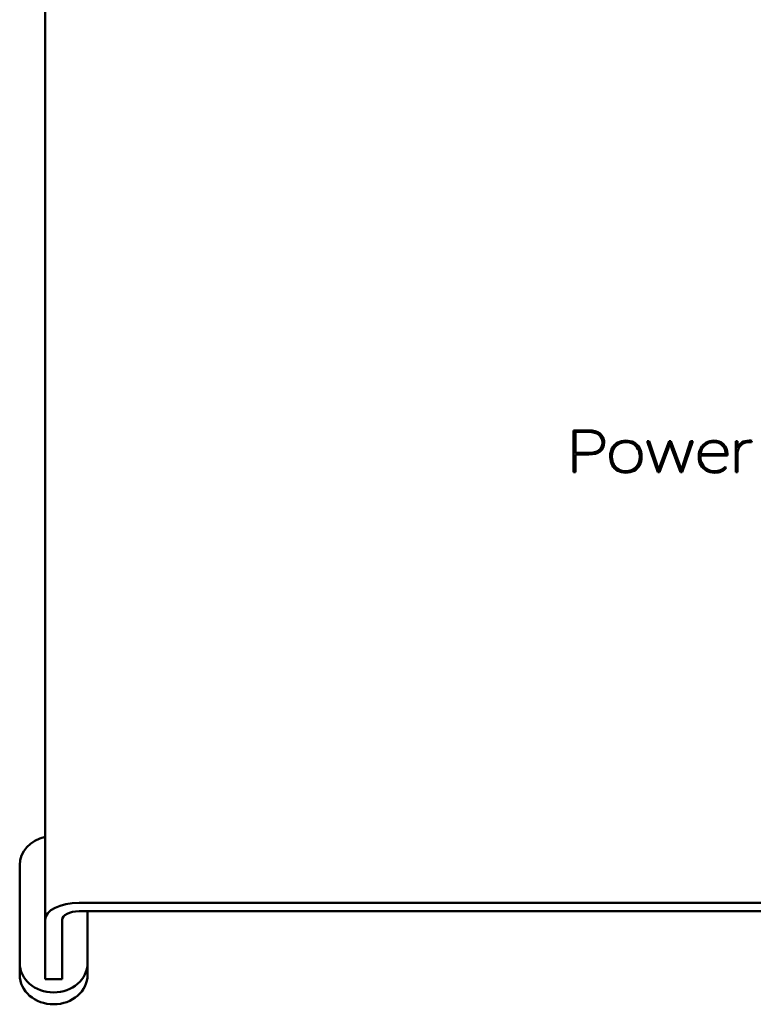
# Model space of a CAD drawing. Header units: millimetres. Extents: x 90 to 4407, y 90 to 14716.
# Tile 20 of 32: x 3028 to 3093, y 2335 to 2422. Entities that reach past the tile are written whole.
import ezdxf

# ---------------------------------------------------------------- set-up
doc = ezdxf.new("R2010")
doc.units = ezdxf.units.MM
doc.header["$LTSCALE"] = 15
doc.layers.add('Visible (ISO)', color=7, linetype='Continuous', lineweight=50)

msp = doc.modelspace()

# ---------------------------------------------------------------- linework, layer by layer
at = {"layer": 'Visible (ISO)'}
for p, q in [((3030.711, 2342.078), (3030.711, 2503.592)), ((3077.458, 2385.383), (3078.79, 2385.383)), ((3077.458, 2381.691), (3077.458, 2385.383)), ((3077.458, 2385.333), (3078.79, 2385.333)), ((3077.616, 2385.246), (3077.616, 2383.387)), ((3078.79, 2385.246), (3077.616, 2385.246)), ((3080.009, 2384.25), (3080.009, 2384.3)), ((3084.899, 2381.691), (3083.979, 2384.435)), ((3083.979, 2384.435), (3084.161, 2384.435)), ((3083.996, 2384.385), (3084.161, 2384.385)), ((3084.161, 2384.385), (3084.161, 2384.435)), ((3084.161, 2384.435), (3084.808, 2382.484)), ((3084.161, 2384.385), (3084.808, 2382.434)), ((3084.981, 2381.894), (3085.909, 2384.435)), ((3084.981, 2381.844), (3085.909, 2384.385)), ((3085.988, 2384.244), (3085.827, 2383.752)), ((3085.909, 2384.385), (3085.909, 2384.435)), ((3085.909, 2384.435), (3086.07, 2384.435)), ((3085.909, 2384.385), (3086.07, 2384.385)), ((3086.138, 2383.752), (3085.988, 2384.244)), ((3086.07, 2384.385), (3086.07, 2384.435)), ((3086.07, 2384.435), (3086.993, 2381.894)), ((3086.07, 2384.385), (3086.993, 2381.844)), ((3088, 2384.435), (3087.078, 2381.691)), ((3087.171, 2382.484), (3087.816, 2384.435)), ((3087.171, 2382.434), (3087.816, 2384.385)), ((3087.816, 2384.385), (3087.816, 2384.435)), ((3087.816, 2384.435), (3088, 2384.435)), ((3087.816, 2384.385), (3087.983, 2384.385)), ((3091.801, 2384.435), (3091.959, 2384.435)), ((3091.801, 2381.691), (3091.801, 2384.435)), ((3091.801, 2384.385), (3091.959, 2384.385)), ((3091.959, 2384.435), (3091.959, 2383.864)), ((3093.198, 2384.333), (3092.993, 2384.349)), ((3093.215, 2384.457), (3093.198, 2384.333)), ((3077.616, 2383.387), (3078.79, 2383.387)), ((3077.616, 2383.337), (3077.616, 2383.387)), ((3077.616, 2383.337), (3078.79, 2383.337)), ((3085.827, 2383.752), (3085.057, 2381.691)), ((3086.919, 2381.691), (3086.138, 2383.752)), ((3088.697, 2383.241), (3088.697, 2383.291)), ((3088.697, 2383.291), (3090.905, 2383.291)), ((3090.905, 2383.291), (3090.905, 2383.324)), ((3090.905, 2383.241), (3090.905, 2383.291)), ((3091.063, 2383.299), (3091.063, 2383.154)), ((3091.959, 2383.814), (3091.959, 2383.864)), ((3091.959, 2383.487), (3091.959, 2381.691)), ((3077.616, 2383.251), (3077.616, 2381.691)), ((3078.811, 2383.251), (3077.616, 2383.251)), ((3080.7, 2382.994), (3080.7, 2383.116)), ((3080.858, 2383.091), (3080.858, 2383.01)), ((3080.858, 2382.96), (3080.858, 2383.01)), ((3083.315, 2383.038), (3083.315, 2383.116)), ((3083.315, 2382.988), (3083.315, 2383.038)), ((3083.473, 2383.131), (3083.473, 2383.01)), ((3084.808, 2382.434), (3084.808, 2382.484)), ((3084.808, 2382.484), (3084.981, 2381.894)), ((3084.808, 2382.434), (3084.981, 2381.844)), ((3086.993, 2381.894), (3087.171, 2382.484)), ((3086.993, 2381.844), (3087.171, 2382.434)), ((3087.171, 2382.434), (3087.171, 2382.484)), ((3088.53, 2383.002), (3088.53, 2383.116)), ((3091.063, 2383.154), (3088.688, 2383.154)), ((3088.688, 2383.154), (3088.688, 2383.005)), ((3088.688, 2382.955), (3088.688, 2383.005)), ((3088.697, 2383.241), (3090.905, 2383.241)), ((3077.616, 2381.691), (3077.458, 2381.691)), ((3085.057, 2381.691), (3084.899, 2381.691)), ((3084.981, 2381.844), (3084.981, 2381.894)), ((3087.078, 2381.691), (3086.919, 2381.691)), ((3086.993, 2381.844), (3086.993, 2381.894)), ((3090.858, 2382.102), (3090.858, 2382.152)), ((3090.858, 2382.152), (3090.969, 2382.084)), ((3090.858, 2382.102), (3090.942, 2382.051)), ((3091.959, 2381.691), (3091.801, 2381.691)), ((3028.461, 2338.243), (3028.461, 2346.904)), ((3273.711, 2343.578), (3033.711, 2343.578)), ((3033.711, 2342.828), (3273.711, 2342.828)), ((3034.461, 2342.828), (3034.461, 2338.243)), ((3030.711, 2342.078), (3030.711, 2337.078)), ((3032.211, 2342.078), (3032.211, 2337.078)), ((3028.461, 2338.243), (3028.461, 2337.193)), ((3034.461, 2338.243), (3034.461, 2337.193)), ((3030.711, 2336.81), (3030.711, 2337.078)), ((3032.211, 2337.078), (3032.211, 2336.81)), ((3032.211, 2336.81), (3030.711, 2336.81))]:
    msp.add_line(p, q, dxfattribs=at)
for centre, major_axis, ratio, start_param in [((3031.461, 2346.904), (-3, 0), 0.866025, 4.965069), ((3033.711, 2342.078), (-3, 0), 0.5, 4.712389), ((3033.711, 2342.078), (-1.5, 0), 0.5, 4.712389), ((3031.461, 2338.243), (3, 0), 0.866025, 3.141593), ((3031.461, 2337.193), (3, 0), 0.866025, 3.141593)]:
    msp.add_ellipse(centre, major_axis=major_axis, ratio=ratio, start_param=start_param, end_param=6.283185, dxfattribs=at)
for points in [[(3078.79, 2385.383), (3079.226, 2385.383), (3079.564, 2385.288), (3079.805, 2385.098)], [(3079.688, 2384.997), (3079.474, 2385.163), (3079.175, 2385.246), (3078.79, 2385.246)], [(3080.874, 2383.822), (3080.99, 2384.031), (3081.154, 2384.194), (3081.366, 2384.31)], [(3083.157, 2383.74), (3083.051, 2383.931), (3082.905, 2384.08), (3082.719, 2384.187)], [(3082.799, 2384.315), (3083.01, 2384.202), (3083.175, 2384.042), (3083.293, 2383.834)], [(3088.706, 2383.813), (3088.823, 2384.025), (3088.984, 2384.189), (3089.189, 2384.308)], [(3090.394, 2384.215), (3090.235, 2384.304), (3090.057, 2384.349), (3089.859, 2384.349)], [(3090.769, 2383.843), (3090.678, 2384.002), (3090.553, 2384.127), (3090.394, 2384.215)], [(3092.993, 2384.349), (3092.723, 2384.349), (3092.498, 2384.273), (3092.316, 2384.122)], [(3078.79, 2383.387), (3079.175, 2383.387), (3079.474, 2383.468), (3079.688, 2383.628)], [(3079.814, 2383.53), (3079.579, 2383.347), (3079.244, 2383.254), (3078.811, 2383.251)], [(3080.7, 2383.116), (3080.7, 2383.378), (3080.758, 2383.614), (3080.874, 2383.822)], [(3083.315, 2383.116), (3083.315, 2383.341), (3083.262, 2383.549), (3083.157, 2383.74)], [(3083.293, 2383.834), (3083.411, 2383.626), (3083.471, 2383.392), (3083.473, 2383.131)], [(3088.53, 2383.116), (3088.53, 2383.37), (3088.589, 2383.602), (3088.706, 2383.813)], [(3090.905, 2383.324), (3090.905, 2383.51), (3090.859, 2383.683), (3090.769, 2383.843)], [(3092.316, 2384.122), (3092.135, 2383.971), (3092.016, 2383.759), (3091.959, 2383.487)], [(3080.858, 2383.01), (3080.858, 2382.781), (3080.91, 2382.572), (3081.015, 2382.382)], [(3082.973, 2382.129), (3083.201, 2382.364), (3083.315, 2382.667), (3083.315, 2383.038)], [(3083.473, 2383.01), (3083.473, 2382.746), (3083.415, 2382.51), (3083.3, 2382.302)], [(3088.688, 2383.005), (3088.688, 2382.782), (3088.742, 2382.576), (3088.851, 2382.386)], [(3081.015, 2382.382), (3081.119, 2382.192), (3081.264, 2382.043), (3081.451, 2381.937)], [(3083.3, 2382.302), (3083.185, 2382.094), (3083.021, 2381.932), (3082.809, 2381.815)], [(3088.851, 2382.386), (3088.959, 2382.196), (3089.108, 2382.047), (3089.299, 2381.939)], [(3089.918, 2381.64), (3089.662, 2381.64), (3089.428, 2381.7), (3089.214, 2381.819)], [(3090.969, 2382.084), (3090.733, 2381.788), (3090.383, 2381.64), (3089.918, 2381.64)], [(3090.461, 2381.869), (3090.611, 2381.93), (3090.743, 2382.025), (3090.858, 2382.152)]]:
    msp.add_open_spline(points, degree=3, dxfattribs=at)
for points, knots in [([(3078.79, 2385.333), (3079.009, 2385.333), (3079.232, 2385.309), (3079.573, 2385.197), (3079.697, 2385.133), (3079.805, 2385.048)], [-0.109377, -0.109377, -0.109377, -0.109377, -0.0438051, -0.0438051, 0, 0, 0, 0]), ([(3079.805, 2385.098), (3080.046, 2384.908), (3080.167, 2384.644), (3080.167, 2384.305), (3080.167, 2383.971), (3080.049, 2383.712), (3079.814, 2383.53)], [5, 5, 5, 5, 6, 6, 6, 7, 7, 7, 7]), ([(3079.805, 2385.048), (3079.875, 2384.993), (3079.935, 2384.931), (3080.036, 2384.793), (3080.076, 2384.718), (3080.15, 2384.511), (3080.165, 2384.384), (3080.167, 2384.28)], [-0.14838607, -0.14838607, -0.14838607, -0.14838607, -0.13466393, -0.13466393, -0.12076613, -0.12076613, -0.09822923, -0.09822923, -0.09822923, -0.09822923]), ([(3079.688, 2383.628), (3079.902, 2383.789), (3080.009, 2384.013), (3080.009, 2384.3), (3080.009, 2384.598), (3079.902, 2384.83), (3079.688, 2384.997)], [2, 2, 2, 2, 3, 3, 3, 4, 4, 4, 4]), ([(3079.688, 2383.578), (3079.751, 2383.626), (3079.806, 2383.68), (3079.898, 2383.801), (3079.933, 2383.867), (3079.996, 2384.044), (3080.009, 2384.153), (3080.009, 2384.25)], [-0.1549317, -0.1549317, -0.1549317, -0.1549317, -0.13636991, -0.13636991, -0.11769213, -0.11769213, -0.0888847, -0.0888847, -0.0888847, -0.0888847]), ([(3082.719, 2384.187), (3082.532, 2384.295), (3082.321, 2384.349), (3082.085, 2384.349), (3081.724, 2384.349), (3081.429, 2384.229), (3081.2, 2383.991), (3080.972, 2383.752), (3080.858, 2383.453), (3080.858, 2383.091)], [8, 8, 8, 8, 9, 9, 9, 10, 10, 10, 11, 11, 11, 11]), ([(3080.874, 2383.772), (3080.93, 2383.873), (3080.999, 2383.967), (3081.166, 2384.132), (3081.26, 2384.202), (3081.366, 2384.26)], [-0.0762463, -0.0762463, -0.0762463, -0.0762463, -0.03753095, -0.03753095, 0, 0, 0, 0]), ([(3081.366, 2384.31), (3081.578, 2384.427), (3081.817, 2384.485), (3082.085, 2384.485), (3082.35, 2384.485), (3082.588, 2384.429), (3082.799, 2384.315)], [2, 2, 2, 2, 3, 3, 3, 4, 4, 4, 4]), ([(3081.366, 2384.26), (3081.505, 2384.337), (3081.656, 2384.388), (3081.992, 2384.443), (3082.17, 2384.441), (3082.494, 2384.395), (3082.653, 2384.344), (3082.799, 2384.265)], [-0.1424149, -0.1424149, -0.1424149, -0.1424149, -0.0986541, -0.0986541, -0.05173, -0.05173, 0, 0, 0, 0]), ([(3082.799, 2384.265), (3082.905, 2384.209), (3082.999, 2384.14), (3083.166, 2383.977), (3083.236, 2383.884), (3083.293, 2383.784)], [-0.07579124, -0.07579124, -0.07579124, -0.07579124, -0.03859608, -0.03859608, 0, 0, 0, 0]), ([(3089.859, 2384.349), (3089.551, 2384.349), (3089.289, 2384.249), (3089.075, 2384.05), (3088.86, 2383.852), (3088.734, 2383.599), (3088.697, 2383.291)], [0, 0, 0, 0, 1, 1, 1, 2, 2, 2, 2]), ([(3088.706, 2383.763), (3088.762, 2383.865), (3088.831, 2383.96), (3088.994, 2384.127), (3089.086, 2384.198), (3089.189, 2384.258)], [-0.07611643, -0.07611643, -0.07611643, -0.07611643, -0.03718074, -0.03718074, 0, 0, 0, 0]), ([(3089.189, 2384.308), (3089.394, 2384.426), (3089.617, 2384.485), (3089.859, 2384.485), (3090.213, 2384.485), (3090.502, 2384.376), (3090.726, 2384.158), (3090.951, 2383.94), (3091.063, 2383.654), (3091.063, 2383.299)], [6, 6, 6, 6, 7, 7, 7, 8, 8, 8, 9, 9, 9, 9]), ([(3089.189, 2384.258), (3089.293, 2384.318), (3089.405, 2384.364), (3089.651, 2384.427), (3089.779, 2384.439), (3090.055, 2384.43), (3090.195, 2384.407), (3090.463, 2384.31), (3090.581, 2384.238), (3090.762, 2384.079), (3090.872, 2383.966), (3091.033, 2383.619), (3091.063, 2383.434), (3091.063, 2383.249)], [-0.4475749, -0.4475749, -0.4475749, -0.4475749, -0.3749584, -0.3749584, -0.2984636, -0.2984636, -0.2146684, -0.2146684, -0.1294892, -0.1294892, -0.0640518, -0.0640518, 0, 0, 0, 0]), ([(3091.959, 2383.864), (3092.045, 2384.055), (3092.174, 2384.207), (3092.346, 2384.318), (3092.517, 2384.43), (3092.733, 2384.485), (3092.993, 2384.485), (3093.085, 2384.485), (3093.159, 2384.476), (3093.215, 2384.457)], [8, 8, 8, 8, 9, 9, 9, 10, 10, 10, 11, 11, 11, 11]), ([(3091.959, 2383.814), (3091.999, 2383.903), (3092.05, 2383.987), (3092.176, 2384.137), (3092.247, 2384.202), (3092.391, 2384.299), (3092.497, 2384.362), (3092.828, 2384.439), (3092.986, 2384.438), (3093.112, 2384.43), (3093.163, 2384.424), (3093.209, 2384.409)], [-0.1283985, -0.1283985, -0.1283985, -0.1283985, -0.0945976, -0.0945976, -0.0624109, -0.0624109, -0.0386615, -0.0386615, -0.0152337, -0.0152337, -0.000722, -0.000722, -0.000722, -0.000722]), ([(3078.79, 2383.337), (3078.981, 2383.337), (3079.177, 2383.357), (3079.479, 2383.451), (3079.59, 2383.505), (3079.688, 2383.578)], [-0.09608143, -0.09608143, -0.09608143, -0.09608143, -0.03878959, -0.03878959, 0, 0, 0, 0]), ([(3080.7, 2383.066), (3080.7, 2383.191), (3080.713, 2383.317), (3080.772, 2383.555), (3080.815, 2383.666), (3080.874, 2383.772)], [-0.08432962, -0.08432962, -0.08432962, -0.08432962, -0.04088865, -0.04088865, 0, 0, 0, 0]), ([(3083.293, 2383.784), (3083.353, 2383.678), (3083.397, 2383.567), (3083.458, 2383.33), (3083.472, 2383.206), (3083.473, 2383.081)], [-0.08404035, -0.08404035, -0.08404035, -0.08404035, -0.0432278, -0.0432278, 0, 0, 0, 0]), ([(3088.53, 2383.066), (3088.53, 2383.189), (3088.544, 2383.311), (3088.603, 2383.546), (3088.647, 2383.657), (3088.706, 2383.763)], [-0.08340241, -0.08340241, -0.08340241, -0.08340241, -0.04089229, -0.04089229, 0, 0, 0, 0]), ([(3081.372, 2381.813), (3081.16, 2381.927), (3080.995, 2382.088), (3080.878, 2382.296), (3080.761, 2382.503), (3080.702, 2382.736), (3080.7, 2382.994)], [11, 11, 11, 11, 12, 12, 12, 13, 13, 13, 13]), ([(3080.858, 2382.96), (3080.858, 2382.849), (3080.87, 2382.739), (3080.923, 2382.528), (3080.962, 2382.428), (3081.015, 2382.332)], [-0.07504508, -0.07504508, -0.07504508, -0.07504508, -0.03679002, -0.03679002, 0, 0, 0, 0]), ([(3082.973, 2382.079), (3083.089, 2382.199), (3083.174, 2382.334), (3083.29, 2382.645), (3083.315, 2382.817), (3083.315, 2382.988)], [-0.1133018, -0.1133018, -0.1133018, -0.1133018, -0.0592122, -0.0592122, 0, 0, 0, 0]), ([(3089.214, 2381.819), (3089, 2381.938), (3088.833, 2382.102), (3088.712, 2382.31), (3088.59, 2382.518), (3088.53, 2382.748), (3088.53, 2383.002)], [1, 1, 1, 1, 2, 2, 2, 3, 3, 3, 3]), ([(3088.688, 2382.955), (3088.688, 2382.846), (3088.701, 2382.739), (3088.756, 2382.53), (3088.797, 2382.431), (3088.851, 2382.336)], [-0.0742671, -0.0742671, -0.0742671, -0.0742671, -0.03667317, -0.03667317, 0, 0, 0, 0]), ([(3081.015, 2382.332), (3081.065, 2382.241), (3081.126, 2382.155), (3081.274, 2382.004), (3081.357, 2381.94), (3081.451, 2381.887)], [-0.06862402, -0.06862402, -0.06862402, -0.06862402, -0.0336129, -0.0336129, 0, 0, 0, 0]), ([(3082.809, 2381.815), (3082.598, 2381.699), (3082.358, 2381.64), (3082.091, 2381.64), (3081.823, 2381.64), (3081.584, 2381.698), (3081.372, 2381.813)], [9, 9, 9, 9, 10, 10, 10, 11, 11, 11, 11]), ([(3081.451, 2381.937), (3081.637, 2381.83), (3081.85, 2381.777), (3082.091, 2381.777), (3082.452, 2381.777), (3082.746, 2381.895), (3082.973, 2382.129)], [2, 2, 2, 2, 3, 3, 3, 4, 4, 4, 4]), ([(3081.451, 2381.887), (3081.575, 2381.816), (3081.709, 2381.769), (3082.023, 2381.718), (3082.165, 2381.727), (3082.37, 2381.746), (3082.503, 2381.778), (3082.761, 2381.895), (3082.876, 2381.979), (3082.973, 2382.079)], [-0.1247589, -0.1247589, -0.1247589, -0.1247589, -0.1073788, -0.1073788, -0.0873895, -0.0873895, -0.045546, -0.045546, 0, 0, 0, 0]), ([(3088.851, 2382.336), (3088.903, 2382.244), (3088.967, 2382.159), (3089.119, 2382.007), (3089.204, 2381.943), (3089.299, 2381.889)], [-0.06951743, -0.06951743, -0.06951743, -0.06951743, -0.03415684, -0.03415684, 0, 0, 0, 0]), ([(3089.299, 2381.939), (3089.489, 2381.831), (3089.695, 2381.777), (3089.918, 2381.777), (3090.131, 2381.777), (3090.312, 2381.808), (3090.461, 2381.869)], [14, 14, 14, 14, 15, 15, 15, 16, 16, 16, 16]), ([(3089.299, 2381.889), (3089.419, 2381.821), (3089.548, 2381.773), (3089.857, 2381.717), (3090.008, 2381.727), (3090.223, 2381.747), (3090.347, 2381.772), (3090.461, 2381.819)], [-0.08692939, -0.08692939, -0.08692939, -0.08692939, -0.06467782, -0.06467782, -0.03787057, -0.03787057, 0, 0, 0, 0]), ([(3090.461, 2381.819), (3090.537, 2381.85), (3090.608, 2381.889), (3090.741, 2381.985), (3090.803, 2382.041), (3090.858, 2382.102)], [-0.05207873, -0.05207873, -0.05207873, -0.05207873, -0.02682385, -0.02682385, 0, 0, 0, 0])]:
    msp.add_open_spline(points, degree=3, knots=knots, dxfattribs=at)

doc.saveas('drawing.dxf')
